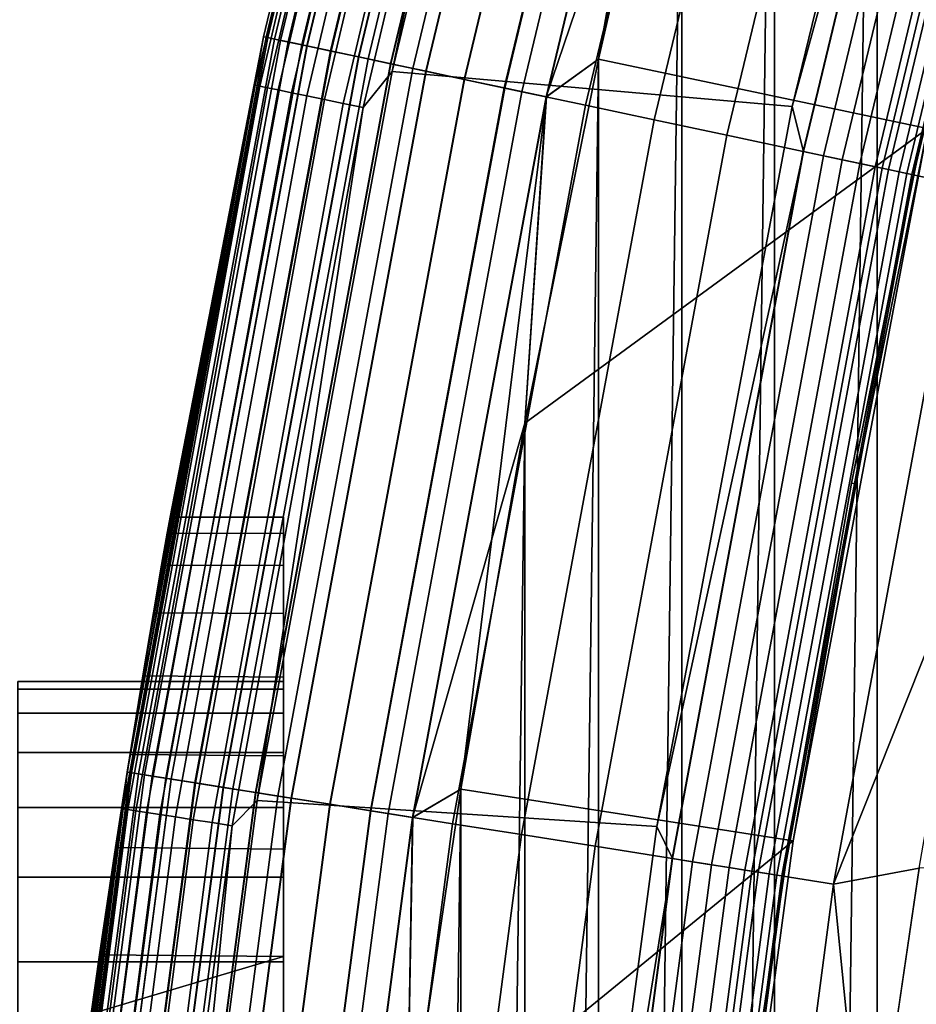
# Model space of a CAD drawing. Header units: metres. Extents: x -22 to 239, y -22 to 22.
# Tile 29 of 256: x -21.4 to -20.05, y 3.01 to 4.5. Entities that reach past the tile are written whole.
import ezdxf

# ---------------------------------------------------------------- set-up
doc = ezdxf.new("R2010")
doc.units = ezdxf.units.M
doc.layers.add('solid_10_151_033_XXX', color=7, linetype='CONTINUOUS')

msp = doc.modelspace()

# ---------------------------------------------------------------- linework, layer by layer
at = {"layer": 'solid_10_151_033_XXX'}
for points in [[(-20.106642, -6.059941, 0.8), (-20.10663, 6.059984, 0.8), (-19.938168, 6.593128, 0.8)], [(-19.938177, -6.593104, 0.8), (-20.106642, -6.059941, 0.8), (-19.938168, 6.593128, 0.8)], [(-20.260853, -5.522482, 0.8), (-20.260841, 5.522526, 0.8), (-20.10663, 6.059984, 0.8)], [(-20.106642, -6.059941, 0.8), (-20.260853, -5.522482, 0.8), (-20.10663, 6.059984, 0.8)], [(-21.030172, 4.470104, 268.75), (-20.767405, 5.564612, 268.75), (-20.767405, 5.564609, 213.449997), (-21.030174, 4.470101, 213.449997)], [(-20.767405, 5.56461, 1.3), (-21.030174, 4.470102, 1.3), (-21.030174, 4.470102, 212.300003), (-20.767405, 5.56461, 212.300003)], [(-21.026072, 4.46923, 212.364609), (-20.763355, 5.563524, 212.364609), (-20.767405, 5.56461, 212.300003), (-21.030174, 4.470102, 212.300003)], [(-20.763273, 5.563502, 1.234737), (-21.02599, 4.469212, 1.234737), (-21.030174, 4.470102, 1.3), (-20.767405, 5.56461, 1.3)], [(-20.788754, 5.474812, 213.418961), (-21.030174, 4.470101, 213.449997), (-20.767405, 5.564609, 213.449997)], [(-21.023743, 4.468735, 268.875427), (-20.761055, 5.562908, 268.875427), (-20.767405, 5.564612, 268.75), (-21.030172, 4.470104, 268.75)], [(-21.013657, 4.466591, 212.428833), (-20.751095, 5.560239, 212.428833), (-20.763355, 5.563524, 212.364609), (-21.026072, 4.46923, 212.364609)], [(-21.02599, 4.469212, 1.234737), (-20.763273, 5.563502, 1.234737), (-20.750933, 5.560195, 1.170527), (-21.013493, 4.466556, 1.170527)], [(-21.004498, 4.464644, 268.999603), (-20.74205, 5.557816, 268.999603), (-20.761055, 5.562908, 268.875427), (-21.023743, 4.468735, 268.875427)], [(-20.993141, 4.46223, 212.49086), (-20.730835, 5.554811, 212.49086), (-20.751095, 5.560239, 212.428833), (-21.013657, 4.466591, 212.428833)], [(-21.013493, 4.466556, 1.170527), (-20.750933, 5.560195, 1.170527), (-20.730593, 5.554746, 1.108537), (-20.992895, 4.462178, 1.108537)], [(-20.972649, 4.457874, 269.121063), (-20.7106, 5.549388, 269.121063), (-20.74205, 5.557816, 268.999603), (-21.004498, 4.464644, 268.999603)], [(-20.964874, 4.456222, 212.549606), (-20.702921, 5.547331, 212.549606), (-20.730835, 5.554811, 212.49086), (-20.993141, 4.46223, 212.49086)], [(-20.992895, 4.462178, 1.108537), (-20.730593, 5.554746, 1.108537), (-20.702606, 5.547246, 1.04983), (-20.964554, 4.456153, 1.04983)], [(-20.928545, 4.4485, 269.238434), (-20.667048, 5.537718, 269.238434), (-20.7106, 5.549388, 269.121063), (-20.972649, 4.457874, 269.121063)], [(-20.929342, 4.448669, 212.604065), (-20.667833, 5.537929, 212.604065), (-20.702921, 5.547331, 212.549606), (-20.964874, 4.456222, 212.549606)], [(-20.964554, 4.456153, 1.04983), (-20.702606, 5.547246, 1.04983), (-20.667448, 5.537826, 0.995412), (-20.928951, 4.448586, 0.995412)], [(-20.887154, 4.439702, 212.65332), (-20.626173, 5.526766, 212.65332), (-20.667833, 5.537929, 212.604065), (-20.929342, 4.448669, 212.604065)], [(-20.928951, 4.448586, 0.995412), (-20.667448, 5.537826, 0.995412), (-20.625725, 5.526647, 0.946215), (-20.8867, 4.439605, 0.946215)], [(-20.872671, 4.436623, 269.350433), (-20.611872, 5.522934, 269.350433), (-20.667048, 5.537718, 269.238434), (-20.928545, 4.4485, 269.238434)], [(-20.839031, 4.429473, 212.696518), (-20.578651, 5.514033, 212.696518), (-20.626173, 5.526766, 212.65332), (-20.887154, 4.439702, 212.65332)], [(-20.8867, 4.439605, 0.946215), (-20.625725, 5.526647, 0.946215), (-20.57815, 5.513899, 0.903084), (-20.838524, 4.429365, 0.903084)], [(-20.805641, 4.422375, 269.455841), (-20.545677, 5.505198, 269.455841), (-20.611872, 5.522934, 269.350433), (-20.872671, 4.436623, 269.350433)], [(-20.785803, 4.418159, 212.73291), (-20.526089, 5.499949, 212.73291), (-20.578651, 5.514033, 212.696518), (-20.839031, 4.429473, 212.696518)], [(-20.838524, 4.429365, 0.903084), (-20.57815, 5.513899, 0.903084), (-20.525541, 5.499802, 0.866758), (-20.785248, 4.418041, 0.866758)], [(-20.400658, -4.981281, 0.8), (-20.400652, 4.981305, 0.8), (-20.260841, 5.522526, 0.8)], [(-20.260853, -5.522482, 0.8), (-20.400658, -4.981281, 0.8), (-20.260841, 5.522526, 0.8)], [(-20.234489, 4.365248, 213.25), (-20.836807, 4.417855, 213.25), (-20.576748, 5.503391, 213.25), (-19.973186, 5.437066, 213.25)], [(-20.627945, 5.432463, 213.252457), (-20.576748, 5.503391, 213.25), (-20.836807, 4.417855, 213.25)], [(-20.728189, 4.405912, 269.553528), (-20.469194, 5.484704, 269.553528), (-20.545677, 5.505198, 269.455841), (-20.805641, 4.422375, 269.455841)], [(-20.728378, 4.405953, 212.761887), (-20.469381, 5.484754, 212.761887), (-20.526089, 5.499949, 212.73291), (-20.785803, 4.418159, 212.73291)], [(-20.785248, 4.418041, 0.866758), (-20.525541, 5.499802, 0.866758), (-20.468798, 5.484598, 0.83786), (-20.727787, 4.405827, 0.83786)], [(-20.667744, 4.393064, 212.782944), (-20.409504, 5.46871, 212.782944), (-20.469381, 5.484754, 212.761887), (-20.728378, 4.405953, 212.761887)], [(-20.641167, 4.387415, 269.642365), (-20.383259, 5.461678, 269.642365), (-20.469194, 5.484704, 269.553528), (-20.728189, 4.405912, 269.553528)], [(-20.727787, 4.405827, 0.83786), (-20.468798, 5.484598, 0.83786), (-20.408894, 5.468546, 0.816885), (-20.667124, 4.392933, 0.816885)], [(-21.043026, 4.397374, 213.418961), (-21.030174, 4.470101, 213.449997), (-20.788754, 5.474812, 213.418961)], [(-21.043026, 4.397374, 213.418961), (-20.788754, 5.474812, 213.418961), (-20.781696, 5.472953, 213.388412), (-21.035881, 4.395881, 213.388412)], [(-21.035881, 4.395881, 213.388412), (-20.781696, 5.472953, 213.388412), (-20.7701, 5.469899, 213.359375), (-21.024143, 4.393428, 213.359375)], [(-21.024143, 4.393428, 213.359375), (-20.7701, 5.469899, 213.359375), (-20.754248, 5.465725, 213.332565), (-21.008099, 4.390075, 213.332565)], [(-20.604937, 4.379714, 212.795715), (-20.347481, 5.452091, 212.795715), (-20.409504, 5.46871, 212.782944), (-20.667744, 4.393064, 212.782944)], [(-20.667124, 4.392933, 0.816885), (-20.408894, 5.468546, 0.816885), (-20.346855, 5.451923, 0.804193), (-20.604301, 4.37958, 0.804193)], [(-21.008099, 4.390075, 213.332565), (-20.754248, 5.465725, 213.332565), (-20.734535, 5.460534, 213.30867), (-20.988144, 4.385905, 213.30867)], [(-20.988144, 4.385905, 213.30867), (-20.734535, 5.460534, 213.30867), (-20.711445, 5.454453, 213.288254), (-20.964771, 4.381021, 213.288254)], [(-20.964771, 4.381021, 213.288254), (-20.711445, 5.454453, 213.288254), (-20.685549, 5.447633, 213.27182), (-20.938559, 4.375544, 213.27182)], [(-20.54553, 4.367087, 269.721405), (-20.288816, 5.436372, 269.721405), (-20.383259, 5.461678, 269.642365), (-20.641167, 4.387415, 269.642365)], [(-20.938559, 4.375544, 213.27182), (-20.685549, 5.447633, 213.27182), (-20.657486, 5.440242, 213.259796), (-20.910152, 4.369607, 213.259796)], [(-20.910152, 4.369607, 213.259796), (-20.657486, 5.440242, 213.259796), (-20.627945, 5.432463, 213.252457), (-20.880251, 4.363359, 213.252457)], [(-20.604937, 4.379714, 212.795715), (-20.400652, 4.981301, 212.800003), (-20.347481, 5.452091, 212.795715)], [(-20.604301, 4.37958, 0.804193), (-20.346855, 5.451923, 0.804193), (-20.526005, 4.436563, 0.8)], [(-20.346855, 5.451923, 0.804193), (-20.400652, 4.981305, 0.8), (-20.526005, 4.436563, 0.8)], [(-20.880251, 4.363359, 213.252457), (-20.627945, 5.432463, 213.252457), (-20.836807, 4.417855, 213.25)], [(-20.442327, 4.34515, 269.789795), (-20.186903, 5.409064, 269.789795), (-20.288816, 5.436372, 269.721405), (-20.54553, 4.367087, 269.721405)], [(-19.964684, 5.349521, 213.252426), (-20.234489, 4.365248, 213.25), (-19.973186, 5.437066, 213.25)], [(-20.332691, 4.321847, 269.846771), (-20.078638, 5.380055, 269.846771), (-20.186903, 5.409064, 269.789795), (-20.442327, 4.34515, 269.789795)], [(-20.030876, 4.332069, 212.800003), (-19.77191, 5.392065, 212.800003), (-20.400652, 4.981301, 212.800003), (-20.526005, 4.436566, 212.800003)], [(-20.217827, 4.297432, 269.891693), (-19.96521, 5.349662, 269.891693), (-20.078638, 5.380055, 269.846771), (-20.332691, 4.321847, 269.846771)], [(-19.964684, 5.349521, 213.252426), (-20.217295, 4.297319, 213.252426), (-20.234489, 4.365248, 213.25)], [(-20.098995, 4.272173, 269.924103), (-19.847862, 5.318219, 269.924103), (-19.96521, 5.349662, 269.891693), (-20.217827, 4.297432, 269.891693)], [(-19.935169, 5.341612, 213.25972), (-20.187407, 4.290966, 213.25972), (-20.217295, 4.297319, 213.252426), (-19.964684, 5.349521, 213.252426)], [(-19.907124, 5.334097, 213.271713), (-20.159006, 4.284929, 213.271713), (-20.187407, 4.290966, 213.25972), (-19.935169, 5.341612, 213.25972)], [(-19.881235, 5.327161, 213.288101), (-20.132792, 4.279357, 213.288101), (-20.159006, 4.284929, 213.271713), (-19.907124, 5.334097, 213.271713)], [(-19.858149, 5.320975, 213.308487), (-20.109411, 4.274387, 213.308487), (-20.132792, 4.279357, 213.288101), (-19.881235, 5.327161, 213.288101)], [(-19.838428, 5.315691, 213.332367), (-20.089441, 4.270143, 213.332367), (-20.109411, 4.274387, 213.308487), (-19.858149, 5.320975, 213.308487)], [(-19.977501, 4.246349, 269.943604), (-19.727884, 5.286071, 269.943604), (-19.847862, 5.318219, 269.924103), (-20.098995, 4.272173, 269.924103)], [(-19.822563, 5.31144, 213.359146), (-20.073376, 4.266728, 213.359146), (-20.089441, 4.270143, 213.332367), (-19.838428, 5.315691, 213.332367)], [(-19.810944, 5.308326, 213.388168), (-20.061609, 4.264227, 213.388168), (-20.073376, 4.266728, 213.359146), (-19.822563, 5.31144, 213.359146)], [(-20.061609, 4.264227, 213.388168), (-19.810944, 5.308326, 213.388168), (-19.803858, 5.306428, 213.418716), (-20.054434, 4.262702, 213.418716)], [(-20.054434, 4.262702, 213.418716), (-19.803858, 5.306428, 213.418716), (-19.801479, 5.30579, 213.449997), (-20.052027, 4.26219, 213.449997)], [(-19.914293, 4.865272, 213.25), (-20.036821, 4.333097, 213.25), (-20.052027, 4.26219, 213.449997), (-19.801479, 5.30579, 213.449997)], [(-20.604937, 4.379714, 212.795715), (-20.526005, 4.436566, 212.800003), (-20.400652, 4.981301, 212.800003)], [(-20.526003, -4.436569, 0.8), (-20.526005, 4.436563, 0.8), (-20.400652, 4.981305, 0.8)], [(-20.400658, -4.981281, 0.8), (-20.526003, -4.436569, 0.8), (-20.400652, 4.981305, 0.8)], [(-21.252943, 3.249989, 171.87085), (-21.2353, 3.363341, 212.300003), (-21.030174, 4.470102, 212.300003), (-21.231031, 3.390181, 171.602859)], [(-21.235298, 3.363343, 268.75), (-21.030172, 4.470104, 268.75), (-21.030174, 4.470101, 213.449997), (-21.2353, 3.363341, 213.449997)], [(-21.231159, 3.362685, 212.364609), (-21.026072, 4.46923, 212.364609), (-21.030174, 4.470102, 212.300003), (-21.2353, 3.363341, 212.300003)], [(-21.030174, 4.470102, 1.3), (-21.2353, 3.363341, 1.3), (-21.170969, 3.747004, 169.850174), (-21.030174, 4.470102, 212.300003)], [(-21.02599, 4.469212, 1.234737), (-21.231075, 3.362672, 1.234737), (-21.2353, 3.363341, 1.3), (-21.030174, 4.470102, 1.3)], [(-21.043026, 4.397374, 213.418961), (-21.2353, 3.363341, 213.449997), (-21.030174, 4.470101, 213.449997)], [(-21.228807, 3.362313, 268.875427), (-21.023743, 4.468735, 268.875427), (-21.030172, 4.470104, 268.75), (-21.235298, 3.363343, 268.75)], [(-21.218622, 3.3607, 212.428833), (-21.013657, 4.466591, 212.428833), (-21.026072, 4.46923, 212.364609), (-21.231159, 3.362685, 212.364609)], [(-21.231075, 3.362672, 1.234737), (-21.02599, 4.469212, 1.234737), (-21.013493, 4.466556, 1.170527), (-21.218454, 3.360673, 1.170527)], [(-21.21183, 3.508311, 171.324478), (-21.231031, 3.390181, 171.602859), (-21.030174, 4.470102, 212.300003)], [(-21.209373, 3.359235, 268.999603), (-21.004498, 4.464644, 268.999603), (-21.023743, 4.468735, 268.875427), (-21.228807, 3.362313, 268.875427)], [(-21.197905, 3.357418, 212.49086), (-20.993141, 4.46223, 212.49086), (-21.013657, 4.466591, 212.428833), (-21.218622, 3.3607, 212.428833)], [(-21.218454, 3.360673, 1.170527), (-21.013493, 4.466556, 1.170527), (-20.992895, 4.462178, 1.108537), (-21.197659, 3.357379, 1.108537)], [(-21.195889, 3.603374, 171.038376), (-21.21183, 3.508311, 171.324478), (-21.030174, 4.470102, 212.300003)], [(-21.177214, 3.354141, 269.121063), (-20.972649, 4.457874, 269.121063), (-21.004498, 4.464644, 268.999603), (-21.209373, 3.359235, 268.999603)], [(-21.169363, 3.352898, 212.549606), (-20.964874, 4.456222, 212.549606), (-20.993141, 4.46223, 212.49086), (-21.197905, 3.357418, 212.49086)], [(-21.197659, 3.357379, 1.108537), (-20.992895, 4.462178, 1.108537), (-20.964554, 4.456153, 1.04983), (-21.169041, 3.352847, 1.04983)], [(-21.183594, 3.674959, 170.746429), (-21.195889, 3.603374, 171.038376), (-21.030174, 4.470102, 212.300003)], [(-21.175209, 3.722972, 170.449387), (-21.183594, 3.674959, 170.746429), (-21.030174, 4.470102, 212.300003)], [(-21.170971, 3.747002, 170.149872), (-21.175209, 3.722972, 170.449387), (-21.030174, 4.470102, 212.300003)], [(-21.170969, 3.747004, 169.850174), (-21.170971, 3.747002, 170.149872), (-21.030174, 4.470102, 212.300003)], [(-21.132679, 3.347088, 269.238434), (-20.928545, 4.4485, 269.238434), (-20.972649, 4.457874, 269.121063), (-21.177214, 3.354141, 269.121063)], [(-21.133484, 3.347215, 212.604065), (-20.929342, 4.448669, 212.604065), (-20.964874, 4.456222, 212.549606), (-21.169363, 3.352898, 212.549606)], [(-21.169041, 3.352847, 1.04983), (-20.964554, 4.456153, 1.04983), (-20.928951, 4.448586, 0.995412), (-21.133091, 3.347153, 0.995412)], [(-21.090883, 3.340468, 212.65332), (-20.887154, 4.439702, 212.65332), (-20.929342, 4.448669, 212.604065), (-21.133484, 3.347215, 212.604065)], [(-21.133091, 3.347153, 0.995412), (-20.928951, 4.448586, 0.995412), (-20.8867, 4.439605, 0.946215), (-21.090427, 3.340395, 0.946215)], [(-21.076262, 3.338152, 269.350433), (-20.872671, 4.436623, 269.350433), (-20.928545, 4.4485, 269.238434), (-21.132679, 3.347088, 269.238434)], [(-21.042294, 3.332772, 212.696518), (-20.839031, 4.429473, 212.696518), (-20.887154, 4.439702, 212.65332), (-21.090883, 3.340468, 212.65332)], [(-21.090427, 3.340395, 0.946215), (-20.8867, 4.439605, 0.946215), (-20.838524, 4.429365, 0.903084), (-21.04178, 3.332691, 0.903084)], [(-21.008577, 3.327432, 269.455841), (-20.805641, 4.422375, 269.455841), (-20.872671, 4.436623, 269.350433), (-21.076262, 3.338152, 269.350433)], [(-20.636835, -3.888572, 0.8), (-20.636843, 3.888537, 0.8), (-20.526005, 4.436563, 0.8)], [(-20.604301, 4.37958, 0.804193), (-20.526005, 4.436563, 0.8), (-20.636843, 3.888537, 0.8)], [(-20.030876, 4.332069, 212.800003), (-20.526005, 4.436566, 212.800003), (-20.636841, 3.888546, 212.800003)], [(-20.604937, 4.379714, 212.795715), (-20.636841, 3.888546, 212.800003), (-20.526005, 4.436566, 212.800003)], [(-20.526003, -4.436569, 0.8), (-20.636835, -3.888572, 0.8), (-20.526005, 4.436563, 0.8)], [(-20.988544, 3.324259, 212.73291), (-20.785803, 4.418159, 212.73291), (-20.839031, 4.429473, 212.696518), (-21.042294, 3.332772, 212.696518)], [(-21.04178, 3.332691, 0.903084), (-20.838524, 4.429365, 0.903084), (-20.785248, 4.418041, 0.866758), (-20.987986, 3.32417, 0.866758)], [(-20.438229, 3.28159, 213.25), (-21.039543, 3.320789, 213.25), (-20.836807, 4.417855, 213.25), (-20.234489, 4.365248, 213.25)], [(-20.880251, 4.363359, 213.252457), (-20.836807, 4.417855, 213.25), (-21.039543, 3.320789, 213.25)], [(-20.93037, 3.315045, 269.553528), (-20.728189, 4.405912, 269.553528), (-20.805641, 4.422375, 269.455841), (-21.008577, 3.327432, 269.455841)], [(-20.930561, 3.315075, 212.761887), (-20.728378, 4.405953, 212.761887), (-20.785803, 4.418159, 212.73291), (-20.988544, 3.324259, 212.73291)], [(-20.987986, 3.32417, 0.866758), (-20.785248, 4.418041, 0.866758), (-20.727787, 4.405827, 0.83786), (-20.929964, 3.314981, 0.83786)], [(-20.869333, 3.305378, 212.782944), (-20.667744, 4.393064, 212.782944), (-20.728378, 4.405953, 212.761887), (-20.930561, 3.315075, 212.761887)], [(-20.842499, 3.301127, 269.642365), (-20.641167, 4.387415, 269.642365), (-20.728189, 4.405912, 269.553528), (-20.93037, 3.315045, 269.553528)], [(-20.929964, 3.314981, 0.83786), (-20.727787, 4.405827, 0.83786), (-20.667124, 4.392933, 0.816885), (-20.86871, 3.305279, 0.816885)], [(-21.241495, 3.308275, 213.418961), (-21.2353, 3.363341, 213.449997), (-21.043026, 4.397374, 213.418961)], [(-21.241495, 3.308275, 213.418961), (-21.043026, 4.397374, 213.418961), (-21.035881, 4.395881, 213.388412), (-21.234285, 3.307152, 213.388412)], [(-21.234285, 3.307152, 213.388412), (-21.035881, 4.395881, 213.388412), (-21.024143, 4.393428, 213.359375), (-21.222435, 3.305306, 213.359375)], [(-21.222435, 3.305306, 213.359375), (-21.024143, 4.393428, 213.359375), (-21.008099, 4.390075, 213.332565), (-21.20624, 3.302783, 213.332565)], [(-21.20624, 3.302783, 213.332565), (-21.008099, 4.390075, 213.332565), (-20.988144, 4.385905, 213.30867), (-21.186096, 3.299646, 213.30867)], [(-21.186096, 3.299646, 213.30867), (-20.988144, 4.385905, 213.30867), (-20.964771, 4.381021, 213.288254), (-21.162504, 3.295972, 213.288254)], [(-20.805914, 3.295333, 212.795715), (-20.604937, 4.379714, 212.795715), (-20.667744, 4.393064, 212.782944), (-20.869333, 3.305378, 212.782944)], [(-20.86871, 3.305279, 0.816885), (-20.667124, 4.392933, 0.816885), (-20.604301, 4.37958, 0.804193), (-20.805273, 3.295232, 0.804193)], [(-20.745928, 3.285832, 269.721405), (-20.54553, 4.367087, 269.721405), (-20.641167, 4.387415, 269.642365), (-20.842499, 3.301127, 269.642365)], [(-21.162504, 3.295972, 213.288254), (-20.964771, 4.381021, 213.288254), (-20.938559, 4.375544, 213.27182), (-21.136044, 3.291851, 213.27182)], [(-21.136044, 3.291851, 213.27182), (-20.938559, 4.375544, 213.27182), (-20.910152, 4.369607, 213.259796), (-21.107368, 3.287385, 213.259796)], [(-20.805914, 3.295333, 212.795715), (-20.636841, 3.888546, 212.800003), (-20.604937, 4.379714, 212.795715)], [(-20.805273, 3.295232, 0.804193), (-20.604301, 4.37958, 0.804193), (-20.733049, 3.337749, 0.8)], [(-20.604301, 4.37958, 0.804193), (-20.636843, 3.888537, 0.8), (-20.733049, 3.337749, 0.8)], [(-21.107368, 3.287385, 213.259796), (-20.910152, 4.369607, 213.259796), (-20.880251, 4.363359, 213.252457), (-21.077187, 3.282684, 213.252457)], [(-21.077187, 3.282684, 213.252457), (-20.880251, 4.363359, 213.252457), (-21.039543, 3.320789, 213.25)], [(-20.641718, 3.269327, 269.789795), (-20.442327, 4.34515, 269.789795), (-20.54553, 4.367087, 269.721405), (-20.745928, 3.285832, 269.721405)], [(-20.217295, 4.297319, 213.252426), (-20.438229, 3.28159, 213.25), (-20.234489, 4.365248, 213.25)], [(-20.531013, 3.251793, 269.846771), (-20.332691, 4.321847, 269.846771), (-20.442327, 4.34515, 269.789795), (-20.641718, 3.269327, 269.789795)], [(-20.23304, 3.259881, 212.800003), (-20.030876, 4.332069, 212.800003), (-20.636841, 3.888546, 212.800003), (-20.733047, 3.337761, 212.800003)], [(-20.139097, 3.797302, 213.25), (-20.03088, 4.332048, 213.25), (-20.030876, 4.332069, 212.800003), (-20.23304, 3.259881, 212.800003)], [(-20.145071, 3.798164, 213.25), (-20.036821, 4.333097, 213.25), (-20.03088, 4.332048, 213.25), (-20.139097, 3.797302, 213.25)], [(-20.145071, 3.798164, 213.25), (-20.052027, 4.26219, 213.449997), (-20.036821, 4.333097, 213.25)], [(-20.41503, 3.233423, 269.891693), (-20.217827, 4.297432, 269.891693), (-20.332691, 4.321847, 269.846771), (-20.531013, 3.251793, 269.846771)], [(-20.217295, 4.297319, 213.252426), (-20.414492, 3.233338, 213.252426), (-20.438229, 3.28159, 213.25)], [(-20.295038, 3.214418, 269.924103), (-20.098995, 4.272173, 269.924103), (-20.217827, 4.297432, 269.891693), (-20.41503, 3.233423, 269.891693)], [(-20.187407, 4.290966, 213.25972), (-20.384314, 3.228558, 213.25972), (-20.414492, 3.233338, 213.252426), (-20.217295, 4.297319, 213.252426)], [(-20.159006, 4.284929, 213.271713), (-20.355635, 3.224016, 213.271713), (-20.384314, 3.228558, 213.25972), (-20.187407, 4.290966, 213.25972)], [(-20.132792, 4.279357, 213.288101), (-20.329165, 3.219823, 213.288101), (-20.355635, 3.224016, 213.271713), (-20.159006, 4.284929, 213.271713)], [(-20.109411, 4.274387, 213.308487), (-20.305555, 3.216084, 213.308487), (-20.329165, 3.219823, 213.288101), (-20.132792, 4.279357, 213.288101)], [(-20.089441, 4.270143, 213.332367), (-20.285393, 3.21289, 213.332367), (-20.305555, 3.216084, 213.308487), (-20.109411, 4.274387, 213.308487)], [(-20.172358, 3.194988, 269.943604), (-19.977501, 4.246349, 269.943604), (-20.098995, 4.272173, 269.924103), (-20.295038, 3.214418, 269.924103)], [(-20.073376, 4.266728, 213.359146), (-20.269169, 3.210321, 213.359146), (-20.285393, 3.21289, 213.332367), (-20.089441, 4.270143, 213.332367)], [(-20.061609, 4.264227, 213.388168), (-20.257288, 3.208439, 213.388168), (-20.269169, 3.210321, 213.359146), (-20.073376, 4.266728, 213.359146)], [(-20.257288, 3.208439, 213.388168), (-20.061609, 4.264227, 213.388168), (-20.054434, 4.262702, 213.418716), (-20.250044, 3.207292, 213.418716)], [(-20.250044, 3.207292, 213.418716), (-20.054434, 4.262702, 213.418716), (-20.052027, 4.26219, 213.449997), (-20.24761, 3.206907, 213.449997)], [(-20.145071, 3.798164, 213.25), (-20.239014, 3.260727, 213.25), (-20.24761, 3.206907, 213.449997), (-20.052027, 4.26219, 213.449997)], [(-20.172358, 3.194988, 269.943604), (-19.950293, 3.751758, 269.950012), (-19.977501, 4.246349, 269.943604)], [(-20.805914, 3.295333, 212.795715), (-20.733047, 3.337761, 212.800003), (-20.636841, 3.888546, 212.800003)], [(-20.73304, -3.337798, 0.8), (-20.733049, 3.337749, 0.8), (-20.636843, 3.888537, 0.8)], [(-20.636835, -3.888572, 0.8), (-20.73304, -3.337798, 0.8), (-20.636843, 3.888537, 0.8)], [(-20.239014, 3.260727, 213.25), (-20.145071, 3.798164, 213.25), (-20.139097, 3.797302, 213.25), (-20.233044, 3.259863, 213.25)], [(-20.233044, 3.259863, 213.25), (-20.139097, 3.797302, 213.25), (-20.23304, 3.259881, 212.800003)], [(-20.172358, 3.194988, 269.943604), (-20.043133, 3.219141, 269.950012), (-19.950293, 3.751758, 269.950012)], [(19.950294, 3.751749, 269.950012), (-20.043133, 3.219141, 269.950012), (-20.121714, 2.684492, 269.950012), (20.043135, 3.219131, 269.950012)], [(-21.2353, 3.363341, 1.3), (-21.175209, 3.722974, 169.550629), (-21.170969, 3.747004, 169.850174)], [(-21, 3.722657, 169.547974), (-21, 3.746961, 169.849075), (-21.170969, 3.747004, 169.850174), (-21.175209, 3.722974, 169.550629)], [(-21, 3.722657, 170.452026), (-21.175209, 3.722972, 170.449387), (-21.170971, 3.747002, 170.149872), (-21, 3.746961, 170.150925)], [(-21, 3.746961, 169.849075), (-21, 3.746961, 170.150925), (-21.170971, 3.747002, 170.149872), (-21.170969, 3.747004, 169.850174)], [(-21, 3.746961, 170.150925), (-21, 3.746961, 169.849075), (-21, 3.722657, 169.547974)], [(-21, 3.722657, 170.452026), (-21, 3.746961, 170.150925), (-21, 3.722657, 169.547974)], [(-21.2353, 3.363341, 1.3), (-21.183594, 3.674963, 169.253586), (-21.175209, 3.722974, 169.550629)], [(-21, 3.674217, 169.249924), (-21, 3.722657, 169.547974), (-21.175209, 3.722974, 169.550629), (-21.183594, 3.674963, 169.253586)], [(-21, 3.674217, 170.750076), (-21.183594, 3.674959, 170.746429), (-21.175209, 3.722972, 170.449387), (-21, 3.722657, 170.452026)], [(-21, 3.722657, 170.452026), (-21, 3.722657, 169.547974), (-21, 3.674217, 169.249924)], [(-21, 3.674217, 170.750076), (-21, 3.722657, 170.452026), (-21, 3.674217, 169.249924)], [(-21.2353, 3.363341, 1.3), (-21.195887, 3.60338, 168.961639), (-21.183594, 3.674963, 169.253586)], [(-21, 3.601927, 171.043365), (-21.195889, 3.603374, 171.038376), (-21.183594, 3.674959, 170.746429), (-21, 3.674217, 170.750076)], [(-21, 3.601927, 168.956635), (-21, 3.674217, 169.249924), (-21.183594, 3.674963, 169.253586), (-21.195887, 3.60338, 168.961639)], [(-21, 3.674217, 170.750076), (-21, 3.674217, 169.249924), (-21, 3.601927, 168.956635)], [(-21, 3.601927, 171.043365), (-21, 3.674217, 170.750076), (-21, 3.601927, 168.956635)], [(-21.2353, 3.363341, 1.3), (-21.21183, 3.508317, 168.675537), (-21.195887, 3.60338, 168.961639)], [(-21, 3.506322, 168.670258), (-21, 3.601927, 168.956635), (-21.195887, 3.60338, 168.961639), (-21.21183, 3.508317, 168.675537)], [(-21, 3.506322, 171.329742), (-21.21183, 3.508311, 171.324478), (-21.195889, 3.603374, 171.038376), (-21, 3.601927, 171.043365)], [(-21, 3.601927, 171.043365), (-21, 3.601927, 168.956635), (-21, 3.506322, 168.670258)], [(-21, 3.5, 170), (-21, 3.506322, 171.329742), (-21, 3.601927, 171.043365), (-21, 3.506322, 168.670258)], [(-21.4, 3.5, 170), (-21.4, 3.488046, 170.289032), (-21, 3.488046, 170.289017), (-21, 3.5, 170)], [(-21.4, 3.488046, 169.710968), (-21.4, 3.5, 170), (-21, 3.5, 170), (-21, 3.488046, 169.710983)], [(-21.2353, 3.363341, 1.3), (-21.23103, 3.390193, 168.397156), (-21.21183, 3.508317, 168.675537)], [(-21, 3.387924, 171.607635), (-21.231031, 3.390181, 171.602859), (-21.21183, 3.508311, 171.324478), (-21, 3.506322, 171.329742)], [(-21, 3.387924, 168.392365), (-21, 3.506322, 168.670258), (-21.21183, 3.508317, 168.675537), (-21.23103, 3.390193, 168.397156)], [(-21, 3.452262, 169.42392), (-21, 3.488046, 169.710983), (-21, 3.506322, 168.670258), (-21, 3.387924, 168.392365)], [(-21, 3.488046, 169.710983), (-21, 3.5, 170), (-21, 3.506322, 168.670258)], [(-21, 3.310364, 171.136429), (-21, 3.387924, 171.607635), (-21, 3.506322, 171.329742), (-21, 3.392897, 170.859207)], [(-21, 3.452262, 170.57608), (-21, 3.392897, 170.859207), (-21, 3.506322, 171.329742)], [(-21, 3.488046, 170.289017), (-21, 3.452262, 170.57608), (-21, 3.506322, 171.329742)], [(-21, 3.5, 170), (-21, 3.488046, 170.289017), (-21, 3.506322, 171.329742)], [(-21.4, 3.488046, 170.289032), (-21.4, 3.452264, 170.57608), (-21, 3.452262, 170.57608), (-21, 3.488046, 170.289017)], [(-21.4, 3.452265, 169.42392), (-21.4, 3.488046, 169.710968), (-21, 3.488046, 169.710983), (-21, 3.452262, 169.42392)], [(-21.4, 3.392901, 169.140808), (-21.4, 3.452265, 169.42392), (-21, 3.452262, 169.42392), (-21, 3.392897, 169.140793)], [(-21.4, 3.452264, 170.57608), (-21.4, 3.3929, 170.859207), (-21, 3.392897, 170.859207), (-21, 3.452262, 170.57608)], [(-21, 3.392897, 169.140793), (-21, 3.452262, 169.42392), (-21, 3.387924, 168.392365)], [(-21.4, 3.31036, 168.863556), (-21.4, 3.392901, 169.140808), (-21, 3.392897, 169.140793), (-21, 3.310364, 168.863571)], [(-21.4, 3.3929, 170.859207), (-21.4, 3.31036, 171.136444), (-21, 3.310364, 171.136429), (-21, 3.392897, 170.859207)], [(-21, 3.247618, 171.874954), (-21.252943, 3.249989, 171.87085), (-21.231031, 3.390181, 171.602859), (-21, 3.387924, 171.607635)], [(-21.2353, 3.363341, 1.3), (-21.252939, 3.25001, 168.129181), (-21.23103, 3.390193, 168.397156)], [(-21, 3.247618, 168.125046), (-21, 3.387924, 168.392365), (-21.23103, 3.390193, 168.397156), (-21.252939, 3.25001, 168.129181)], [(-21, 3.310364, 168.863571), (-21, 3.392897, 169.140793), (-21, 3.387924, 168.392365)], [(-21, 3.205207, 168.59407), (-21, 3.310364, 168.863571), (-21, 3.387924, 168.392365), (-21, 3.247618, 168.125046)], [(-21, 3.205207, 171.40593), (-21, 3.247618, 171.874954), (-21, 3.387924, 171.607635), (-21, 3.310364, 171.136429)], [(-21.394518, 2.127105, 173.088348), (-21.382221, 2.247362, 212.300003), (-21.2353, 3.363341, 212.300003), (-21.381895, 2.250467, 172.999649)], [(-21.386927, 2.202122, 221.433487), (-21.382221, 2.247363, 268.75), (-21.235298, 3.363343, 268.75), (-21.376682, 2.299454, 221.231064)], [(-21.375683, 2.246675, 268.875427), (-21.228807, 3.362313, 268.875427), (-21.235298, 3.363343, 268.75), (-21.382221, 2.247363, 268.75)], [(-21.378052, 2.246924, 212.364609), (-21.231159, 3.362685, 212.364609), (-21.2353, 3.363341, 212.300003), (-21.382221, 2.247362, 212.300003)], [(-21.2353, 3.363341, 1.3), (-21.382221, 2.247362, 1.3), (-21.27702, 3.088436, 167.873016), (-21.252939, 3.25001, 168.129181)], [(-21.231075, 3.362672, 1.234737), (-21.377966, 2.246915, 1.234737), (-21.382221, 2.247362, 1.3), (-21.2353, 3.363341, 1.3)], [(-21.356775, 2.477521, 219.915512), (-21.354448, 2.497501, 220.138229), (-21.2353, 3.363341, 213.449997), (-21.382221, 2.247362, 213.449997)], [(-21.241495, 3.308275, 213.418961), (-21.382221, 2.247362, 213.449997), (-21.2353, 3.363341, 213.449997)], [(-21.368958, 2.370157, 172.906006), (-21.381895, 2.250467, 172.999649), (-21.2353, 3.363341, 212.300003)], [(-21.365429, 2.245597, 212.428833), (-21.218622, 3.3607, 212.428833), (-21.231159, 3.362685, 212.364609), (-21.378052, 2.246924, 212.364609)], [(-21.377966, 2.246915, 1.234737), (-21.231075, 3.362672, 1.234737), (-21.218454, 3.360673, 1.170527), (-21.365261, 2.245579, 1.170527)], [(-21.368078, 2.378068, 221.021225), (-21.376682, 2.299454, 221.231064), (-21.235298, 3.363343, 268.75)], [(-21.356115, 2.244618, 268.999603), (-21.209373, 3.359235, 268.999603), (-21.228807, 3.362313, 268.875427), (-21.375683, 2.246675, 268.875427)], [(-21.355791, 2.485998, 172.807541), (-21.368958, 2.370157, 172.906006), (-21.2353, 3.363341, 212.300003)], [(-21.361372, 2.437574, 220.805176), (-21.368078, 2.378068, 221.021225), (-21.235298, 3.363343, 268.75)], [(-21.344568, 2.243404, 212.49086), (-21.197905, 3.357418, 212.49086), (-21.218622, 3.3607, 212.428833), (-21.365429, 2.245597, 212.428833)], [(-21.365261, 2.245579, 1.170527), (-21.218454, 3.360673, 1.170527), (-21.197659, 3.357379, 1.108537), (-21.344318, 2.243378, 1.108537)], [(-21.356781, 2.477472, 220.584869), (-21.361372, 2.437574, 220.805176), (-21.235298, 3.363343, 268.75)], [(-21.35445, 2.497487, 220.362061), (-21.356781, 2.477472, 220.584869), (-21.235298, 3.363343, 268.75)], [(-21.323732, 2.241215, 269.121063), (-21.177214, 3.354141, 269.121063), (-21.209373, 3.359235, 268.999603), (-21.356115, 2.244618, 268.999603)], [(-21.342514, 2.597519, 172.704697), (-21.355791, 2.485998, 172.807541), (-21.2353, 3.363341, 212.300003)], [(-21.354448, 2.497501, 220.138229), (-21.35445, 2.497487, 220.362061), (-21.235298, 3.363343, 268.75)], [(-21.354448, 2.497501, 220.138229), (-21.235298, 3.363343, 268.75), (-21.2353, 3.363341, 213.449997)], [(-21.315828, 2.240384, 212.549606), (-21.169363, 3.352898, 212.549606), (-21.197905, 3.357418, 212.49086), (-21.344568, 2.243404, 212.49086)], [(-21.344318, 2.243378, 1.108537), (-21.197659, 3.357379, 1.108537), (-21.169041, 3.352847, 1.04983), (-21.315502, 2.24035, 1.04983)], [(-21.329191, 2.704738, 172.597473), (-21.342514, 2.597519, 172.704697), (-21.2353, 3.363341, 212.300003)], [(-21.315884, 2.80768, 172.48584), (-21.329191, 2.704738, 172.597473), (-21.2353, 3.363341, 212.300003)], [(-21.278891, 2.236502, 269.238434), (-21.132679, 3.347088, 269.238434), (-21.177214, 3.354141, 269.121063), (-21.323732, 2.241215, 269.121063)], [(-21.302696, 2.906056, 172.370087), (-21.315884, 2.80768, 172.48584), (-21.2353, 3.363341, 212.300003)], [(-21.279701, 2.236587, 212.604065), (-21.133484, 3.347215, 212.604065), (-21.169363, 3.352898, 212.549606), (-21.315828, 2.240384, 212.549606)], [(-21.315502, 2.24035, 1.04983), (-21.169041, 3.352847, 1.04983), (-21.133091, 3.347153, 0.995412), (-21.279305, 2.236545, 0.995412)], [(-21.289701, 2.999765, 172.250305), (-21.302696, 2.906056, 172.370087), (-21.2353, 3.363341, 212.300003)], [(-21.277021, 3.08842, 172.126999), (-21.289701, 2.999765, 172.250305), (-21.2353, 3.363341, 212.300003)], [(-21.252943, 3.249989, 171.87085), (-21.277021, 3.08842, 172.126999), (-21.2353, 3.363341, 212.300003)], [(-21.236807, 2.232078, 212.65332), (-21.090883, 3.340468, 212.65332), (-21.133484, 3.347215, 212.604065), (-21.279701, 2.236587, 212.604065)], [(-21.279305, 2.236545, 0.995412), (-21.133091, 3.347153, 0.995412), (-21.090427, 3.340395, 0.946215), (-21.236345, 2.23203, 0.946215)], [(-21.222082, 2.230531, 269.350433), (-21.076262, 3.338152, 269.350433), (-21.132679, 3.347088, 269.238434), (-21.278891, 2.236502, 269.238434)], [(-21.18788, 2.226936, 212.696518), (-21.042294, 3.332772, 212.696518), (-21.090883, 3.340468, 212.65332), (-21.236807, 2.232078, 212.65332)], [(-21.236345, 2.23203, 0.946215), (-21.090427, 3.340395, 0.946215), (-21.04178, 3.332691, 0.903084), (-21.187363, 2.226882, 0.903084)], [(-21.153929, 2.223367, 269.455841), (-21.008577, 3.327432, 269.455841), (-21.076262, 3.338152, 269.350433), (-21.222082, 2.230531, 269.350433)], [(-20.23304, 3.259881, 212.800003), (-20.733047, 3.337761, 212.800003), (-20.814581, 2.784465, 212.800003)], [(-20.805914, 3.295333, 212.795715), (-20.814581, 2.784465, 212.800003), (-20.733047, 3.337761, 212.800003)], [(-20.814575, -2.784503, 0.8), (-20.814581, 2.784453, 0.8), (-20.733049, 3.337749, 0.8)], [(-20.805273, 3.295232, 0.804193), (-20.733049, 3.337749, 0.8), (-20.814581, 2.784453, 0.8)], [(-20.73304, -3.337798, 0.8), (-20.814575, -2.784503, 0.8), (-20.733049, 3.337749, 0.8)], [(-21.133759, 2.221248, 212.73291), (-20.988544, 3.324259, 212.73291), (-21.042294, 3.332772, 212.696518), (-21.18788, 2.226936, 212.696518)], [(-21.187363, 2.226882, 0.903084), (-21.04178, 3.332691, 0.903084), (-20.987986, 3.32417, 0.866758), (-21.133196, 2.221188, 0.866758)], [(-20.583818, 2.19006, 213.25), (-21.184404, 2.216066, 213.25), (-21.039543, 3.320789, 213.25), (-20.438229, 3.28159, 213.25)], [(-21.077187, 3.282684, 213.252457), (-21.039543, 3.320789, 213.25), (-21.184404, 2.216066, 213.25)], [(-21.075182, 2.215091, 269.553528), (-20.93037, 3.315045, 269.553528), (-21.008577, 3.327432, 269.455841), (-21.153929, 2.223367, 269.455841)], [(-21.075373, 2.215111, 212.761887), (-20.930561, 3.315075, 212.761887), (-20.988544, 3.324259, 212.73291), (-21.133759, 2.221248, 212.73291)], [(-21.133196, 2.221188, 0.866758), (-20.987986, 3.32417, 0.866758), (-20.929964, 3.314981, 0.83786), (-21.074772, 2.215048, 0.83786)], [(-21.4, 3.31036, 171.136444), (-21.4, 3.205206, 171.40593), (-21, 3.205207, 171.40593), (-21, 3.310364, 171.136429)], [(-21.4, 3.205207, 168.59407), (-21.4, 3.31036, 168.863556), (-21, 3.310364, 168.863571), (-21, 3.205207, 168.59407)], [(-21.383636, 2.210402, 213.418961), (-21.382221, 2.247362, 213.449997), (-21.241495, 3.308275, 213.418961)], [(-21.383636, 2.210402, 213.418961), (-21.241495, 3.308275, 213.418961), (-21.234285, 3.307152, 213.388412), (-21.376377, 2.209652, 213.388412)], [(-21.376377, 2.209652, 213.388412), (-21.234285, 3.307152, 213.388412), (-21.222435, 3.305306, 213.359375), (-21.364449, 2.208419, 213.359375)], [(-21.364449, 2.208419, 213.359375), (-21.222435, 3.305306, 213.359375), (-21.20624, 3.302783, 213.332565), (-21.348145, 2.206733, 213.332565)], [(-21.013723, 2.208631, 212.782944), (-20.869333, 3.305378, 212.782944), (-20.930561, 3.315075, 212.761887), (-21.075373, 2.215111, 212.761887)], [(-20.986702, 2.205791, 269.642365), (-20.842499, 3.301127, 269.642365), (-20.93037, 3.315045, 269.553528), (-21.075182, 2.215091, 269.553528)], [(-21.074772, 2.215048, 0.83786), (-20.929964, 3.314981, 0.83786), (-20.86871, 3.305279, 0.816885), (-21.013094, 2.208565, 0.816885)], [(-20.949865, 2.20192, 212.795715), (-20.805914, 3.295333, 212.795715), (-20.869333, 3.305378, 212.782944), (-21.013723, 2.208631, 212.782944)], [(-21.013094, 2.208565, 0.816885), (-20.86871, 3.305279, 0.816885), (-20.805273, 3.295232, 0.804193), (-20.949221, 2.201852, 0.804193)], [(-21.348145, 2.206733, 213.332565), (-21.20624, 3.302783, 213.332565), (-21.186096, 3.299646, 213.30867), (-21.327868, 2.204638, 213.30867)], [(-21.327868, 2.204638, 213.30867), (-21.186096, 3.299646, 213.30867), (-21.162504, 3.295972, 213.288254), (-21.304117, 2.202182, 213.288254)], [(-21.304117, 2.202182, 213.288254), (-21.162504, 3.295972, 213.288254), (-21.136044, 3.291851, 213.27182), (-21.277479, 2.199429, 213.27182)], [(-21.277479, 2.199429, 213.27182), (-21.136044, 3.291851, 213.27182), (-21.107368, 3.287385, 213.259796), (-21.248613, 2.196445, 213.259796)], [(-20.889463, 2.195571, 269.721405), (-20.745928, 3.285832, 269.721405), (-20.842499, 3.301127, 269.642365), (-20.986702, 2.205791, 269.642365)], [(-20.949865, 2.20192, 212.795715), (-20.814581, 2.784465, 212.800003), (-20.805914, 3.295333, 212.795715)], [(-20.949221, 2.201852, 0.804193), (-20.805273, 3.295232, 0.804193), (-20.814581, 2.784453, 0.8), (-20.881332, 2.229302, 0.8)], [(-21.248613, 2.196445, 213.259796), (-21.107368, 3.287385, 213.259796), (-21.077187, 3.282684, 213.252457), (-21.218229, 2.193304, 213.252457)], [(-21.218229, 2.193304, 213.252457), (-21.077187, 3.282684, 213.252457), (-21.184404, 2.216066, 213.25)], [(-20.784533, 2.184542, 269.789795), (-20.641718, 3.269327, 269.789795), (-20.745928, 3.285832, 269.721405), (-20.889463, 2.195571, 269.721405)], [(-20.414492, 3.233338, 213.252426), (-20.583818, 2.19006, 213.25), (-20.438229, 3.28159, 213.25)], [(-20.377867, 2.178369, 212.800003), (-20.23304, 3.259881, 212.800003), (-20.814581, 2.784465, 212.800003), (-20.88133, 2.229312, 212.800003)], [(-20.673063, 2.172827, 269.846771), (-20.531013, 3.251793, 269.846771), (-20.641718, 3.269327, 269.789795), (-20.784533, 2.184542, 269.789795)], [(-20.377865, 2.178384, 213.25), (-20.233044, 3.259863, 213.25), (-20.23304, 3.259881, 212.800003), (-20.377867, 2.178369, 212.800003)], [(-20.318604, 2.721108, 213.25), (-20.239014, 3.260727, 213.25), (-20.233044, 3.259863, 213.25), (-20.377865, 2.178384, 213.25)], [(-20.318604, 2.721108, 213.25), (-20.24761, 3.206907, 213.449997), (-20.239014, 3.260727, 213.25)], [(-21, 3.086183, 172.130249), (-21.277021, 3.08842, 172.126999), (-21.252943, 3.249989, 171.87085), (-21, 3.247618, 171.874954)], [(-21, 3.086183, 167.869751), (-21, 3.247618, 168.125046), (-21.252939, 3.25001, 168.129181), (-21.27702, 3.088436, 167.873016)], [(-21, 3.078151, 168.334167), (-21, 3.205207, 168.59407), (-21, 3.247618, 168.125046), (-21, 3.086183, 167.869751)], [(-21, 3.078151, 171.665833), (-21, 3.086183, 172.130249), (-21, 3.247618, 171.874954), (-21, 3.205207, 171.40593)], [(-20.556276, 2.160552, 269.891693), (-20.41503, 3.233423, 269.891693), (-20.531013, 3.251793, 269.846771), (-20.673063, 2.172827, 269.846771)], [(-20.414492, 3.233338, 213.252426), (-20.555735, 2.160495, 213.252426), (-20.583818, 2.19006, 213.25)], [(-20.435455, 2.147853, 269.924103), (-20.295038, 3.214418, 269.924103), (-20.41503, 3.233423, 269.891693), (-20.556276, 2.160552, 269.891693)], [(-20.384314, 3.228558, 213.25972), (-20.525347, 2.157301, 213.25972), (-20.555735, 2.160495, 213.252426), (-20.414492, 3.233338, 213.252426)], [(-20.355635, 3.224016, 213.271713), (-20.496469, 2.154266, 213.271713), (-20.525347, 2.157301, 213.25972), (-20.384314, 3.228558, 213.25972)], [(-20.329165, 3.219823, 213.288101), (-20.469816, 2.151464, 213.288101), (-20.496469, 2.154266, 213.271713), (-20.355635, 3.224016, 213.271713)], [(-20.305555, 3.216084, 213.308487), (-20.446045, 2.148966, 213.308487), (-20.469816, 2.151464, 213.288101), (-20.329165, 3.219823, 213.288101)], [(-20.285393, 3.21289, 213.332367), (-20.425741, 2.146832, 213.332367), (-20.446045, 2.148966, 213.308487), (-20.305555, 3.216084, 213.308487)], [(20.043135, 3.219131, 269.950012), (-20.121714, 2.684492, 269.950012), (-20.185982, 2.148501, 269.950012), (20.121714, 2.684484, 269.950012)], [(-20.172358, 3.194988, 269.943604), (-20.121714, 2.684492, 269.950012), (-20.043133, 3.219141, 269.950012)], [(-21.4, 3.205206, 171.40593), (-21.4, 3.078157, 171.665817), (-21, 3.078151, 171.665833), (-21, 3.205207, 171.40593)], [(-21.4, 3.078158, 168.334183), (-21.4, 3.205207, 168.59407), (-21, 3.205207, 168.59407), (-21, 3.078151, 168.334167)], [(-20.311926, 2.134869, 269.943604), (-20.172358, 3.194988, 269.943604), (-20.295038, 3.214418, 269.924103), (-20.435455, 2.147853, 269.924103)], [(-20.269169, 3.210321, 213.359146), (-20.409407, 2.145115, 213.359146), (-20.425741, 2.146832, 213.332367), (-20.285393, 3.21289, 213.332367)], [(-20.257288, 3.208439, 213.388168), (-20.397444, 2.143858, 213.388168), (-20.409407, 2.145115, 213.359146), (-20.269169, 3.210321, 213.359146)], [(-20.397444, 2.143858, 213.388168), (-20.257288, 3.208439, 213.388168), (-20.250044, 3.207292, 213.418716), (-20.390148, 2.143091, 213.418716)], [(-20.390148, 2.143091, 213.418716), (-20.250044, 3.207292, 213.418716), (-20.24761, 3.206907, 213.449997), (-20.387699, 2.142833, 213.449997)], [(-20.318604, 2.721108, 213.25), (-20.383831, 2.179282, 213.25), (-20.387699, 2.142833, 213.449997), (-20.24761, 3.206907, 213.449997)], [(-20.311926, 2.134869, 269.943604), (-20.121714, 2.684492, 269.950012), (-20.172358, 3.194988, 269.943604)], [(-21.382221, 2.247362, 1.3), (-21.2897, 2.999779, 167.74971), (-21.27702, 3.088436, 167.873016)], [(-21, 2.904768, 167.628326), (-21, 3.086183, 167.869751), (-21.2897, 2.999779, 167.74971), (-21.302694, 2.906069, 167.629929)], [(-21, 2.904768, 172.371674), (-21.289701, 2.999765, 172.250305), (-21.277021, 3.08842, 172.126999), (-21, 3.086183, 172.130249)], [(-21, 3.086183, 167.869751), (-21.27702, 3.088436, 167.873016), (-21.2897, 2.999779, 167.74971)], [(-21, 2.930085, 168.085678), (-21, 3.078151, 168.334167), (-21, 3.086183, 167.869751), (-21, 2.904768, 167.628326)], [(-21, 2.761998, 172.149734), (-21, 2.904768, 172.371674), (-21, 3.086183, 172.130249), (-21, 2.930085, 171.914322)], [(-21, 3.078151, 171.665833), (-21, 2.930085, 171.914322), (-21, 3.086183, 172.130249)], [(-21.4, 2.930083, 168.085678), (-21.4, 3.078158, 168.334183), (-21, 3.078151, 168.334167), (-21, 2.930085, 168.085678)], [(-21.4, 3.078157, 171.665817), (-21.4, 2.930082, 171.914322), (-21, 2.930085, 171.914322), (-21, 3.078151, 171.665833)]]:
    msp.add_3dface(points, dxfattribs=at)

doc.saveas('drawing.dxf')
